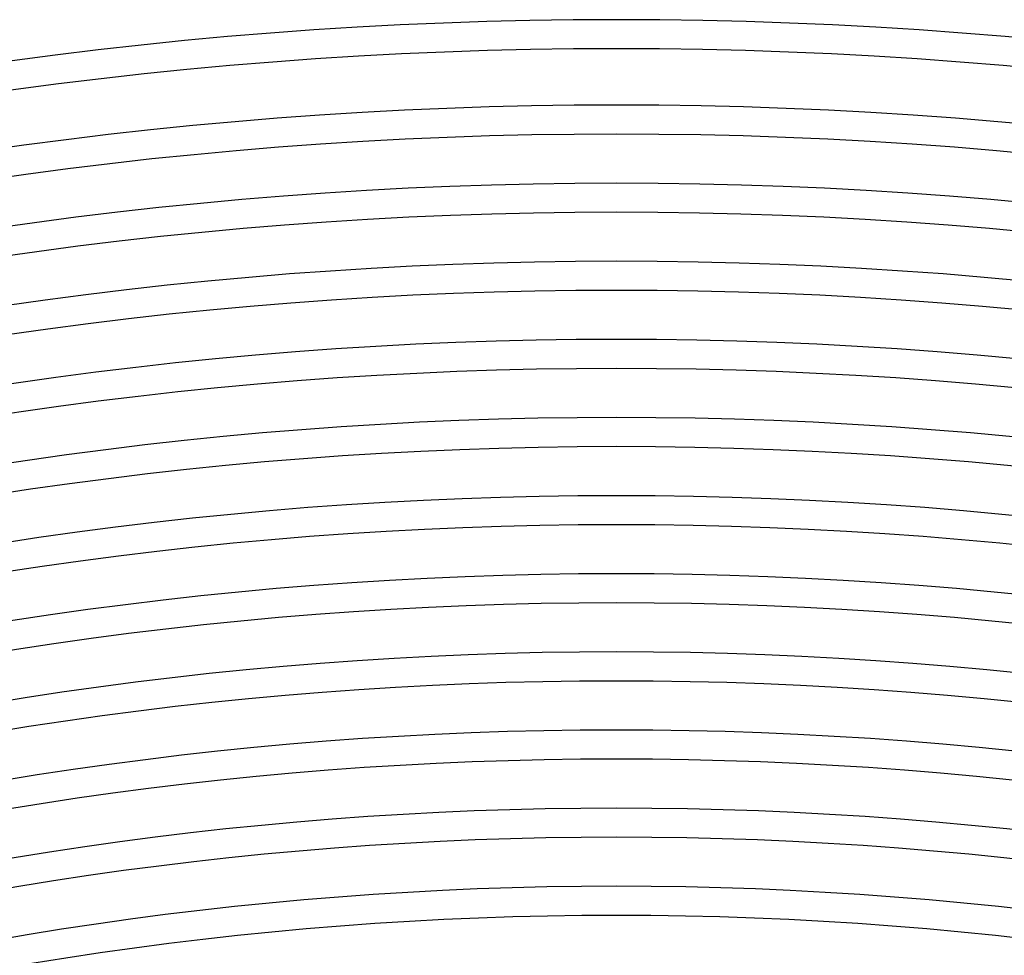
# Model space of a CAD drawing. Header units: millimetres. Extents: x -660 to 660, y -630 to 630.
# Tile 93 of 125: x -82 to 53, y 486 to 615. Entities that reach past the tile are written whole.
import ezdxf

# ---------------------------------------------------------------- set-up
doc = ezdxf.new("R2010")
doc.units = ezdxf.units.MM
doc.layers.add('THICK', color=7, linetype='Continuous')

msp = doc.modelspace()

# ---------------------------------------------------------------- linework, layer by layer
at = {"layer": 'THICK'}
for radius, start, end in [(615, 72.18609, 107.81393), (611, 72.174, 107.82596), (603.25, 72.18993, 107.81003), (599.25, 72.12502, 107.875), (592.5, 72.19343, 107.80659), (588.5, 72.13768, 107.86234), (581.75, 72.19698, 107.80304), (577.75, 72.14942, 107.8506), (571, 72.2007, 107.7993), (567, 72.1604, 107.8396), (560.25, 72.2045, 107.7955), (556.25, 72.1709, 107.8291), (549.5, 72.2086, 107.7915), (545.5, 72.1808, 107.8192), (538.75, 72.2127, 107.7873), (534.75, 72.1903, 107.8097), (528, 72.217, 107.783), (524, 72.1994, 107.8005), (517.25, 72.2216, 107.7785), (513.25, 72.2083, 107.7918), (506.5, 72.2263, 107.7738), (502.5, 72.2167, 107.7833), (495.75, 72.2311, 107.7688), (491.75, 72.2249, 107.7751)]:
    msp.add_arc((0, 0), radius, start, end, dxfattribs=at)

doc.saveas('drawing.dxf')
